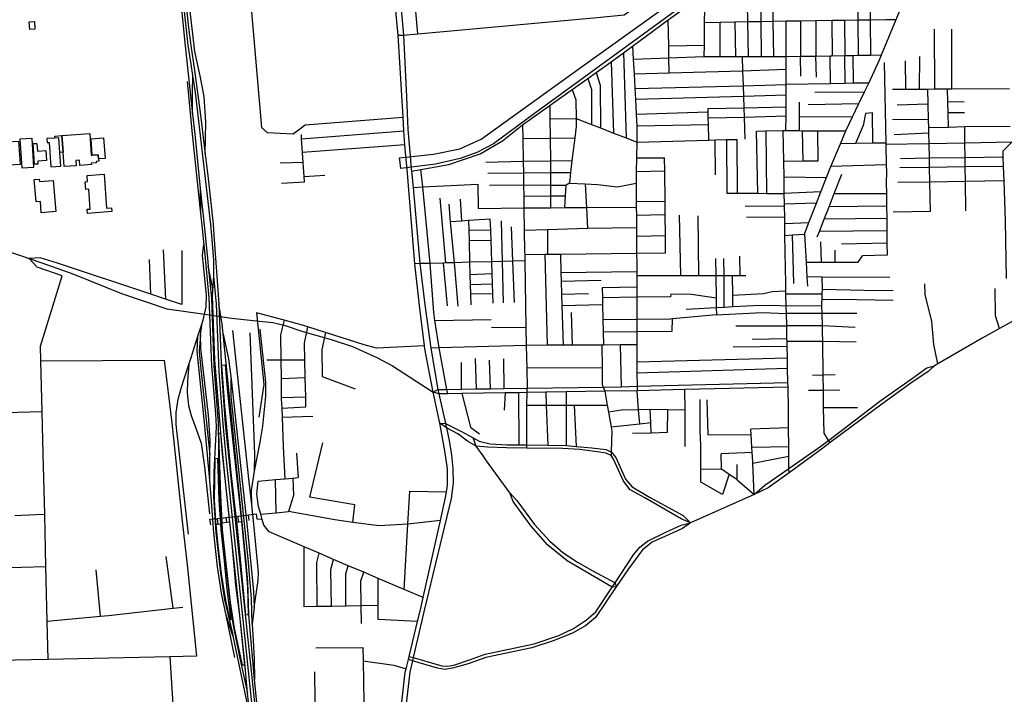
# Model space of a CAD drawing. Header units: millimetres. Extents: x 664923 to 767831, y 3118803 to 3207600.
# Tile 85 of 256: x 726204 to 728354, y 3136728 to 3138201. Entities that reach past the tile are written whole.
import ezdxf

# ---------------------------------------------------------------- set-up
doc = ezdxf.new("R2010")
doc.units = ezdxf.units.MM
for name, color, linetype in [('buildings', 5, 'Continuous'), ('railways', 4, 'Continuous'), ('roads_2', 2, 'Continuous'), ('roads_3', 3, 'Continuous'), ('water', 7, 'Continuous')]:
    doc.layers.add(name, color=color, linetype=linetype)

msp = doc.modelspace()

# ---------------------------------------------------------------- linework, layer by layer
at = {"layer": 'buildings'}
for points in [[(726224.62, 3138196.2), (726235.9, 3138196.91), (726236.98, 3138179.85), (726225.69, 3138179.15), (726224.62, 3138196.2)], [(726298.5, 3137911), (726291.17, 3137910.48), (726288.84, 3137942.69), (726280.7, 3137942.12), (726280.4, 3137946.32), (726295.86, 3137947.43), (726298.5, 3137911)], [(726295.86, 3137947.43), (726356.41, 3137951.77), (726359.77, 3137904.72), (726361.97, 3137904.87), (726375.2, 3137905.81), (726375.85, 3137896.56), (726376.22, 3137891.46), (726370.61, 3137891.06), (726370.85, 3137887.81), (726359.84, 3137887.03), (726360.05, 3137884.1), (726334.92, 3137882.32), (726334.09, 3137893.92), (726326.36, 3137893.38), (726327.19, 3137881.78), (726300.71, 3137879.91), (726298.5, 3137911), (726295.86, 3137947.43)], [(726176.79, 3137933.58), (726201.09, 3137935.18), (726204.47, 3137884.44), (726180.16, 3137882.83), (726176.79, 3137933.58)], [(726230.61, 3137941.51), (726204.22, 3137939.88), (726208.16, 3137876.79), (726234.55, 3137878.43), (726230.61, 3137941.51)], [(726233.15, 3137930.1), (726241.06, 3137930.61), (726242.19, 3137913.74), (726260.99, 3137914.99), (726262.43, 3137893.31), (726242.93, 3137892.02), (726243.37, 3137885.37), (726236.17, 3137884.9), (726233.15, 3137930.1)], [(726268.04, 3137932.49), (726271.72, 3137879.17), (726293.17, 3137880.63), (726291.17, 3137910.48), (726288.84, 3137942.69), (726280.7, 3137942.12), (726262.87, 3137940.91), (726263.47, 3137932.17), (726268.04, 3137932.49)], [(726361.97, 3137904.87), (726359.45, 3137940.58), (726386.88, 3137942.69), (726390.36, 3137897.53), (726375.85, 3137896.56), (726375.2, 3137905.81), (726361.97, 3137904.87)], [(726388.08, 3137863.24), (726393.47, 3137788.96), (726404.16, 3137789.73), (726404.74, 3137781.57), (726351.67, 3137777.75), (726351.03, 3137786.66), (726357.41, 3137787.11), (726354.25, 3137830.66), (726347.82, 3137830.19), (726346.6, 3137846.88), (726351.59, 3137847.24), (726350.63, 3137860.54), (726388.08, 3137863.24)], [(726248.8, 3137803.89), (726239.36, 3137803.14), (726235.45, 3137851.87), (726246.43, 3137852.74), (726246.86, 3137847.34), (726276.69, 3137849.72), (726282.16, 3137781.73), (726250.78, 3137779.23), (726248.8, 3137803.89)]]:
    msp.add_lwpolyline(points, close=True, dxfattribs=at)
at = {"layer": 'railways'}
for points in [[(726620.82, 3137753.64), (726587.52, 3138041.94), (726582.02, 3138078.66), (726578.26, 3138103.66), (726571.76, 3138144.71), (726552.34, 3138318.78), (726463.83, 3139400.66), (726440.75, 3139703.37), (726435.95, 3139750.51), (726433.36, 3139772.8), (726424.85, 3139873.63), (726404.56, 3140146.21), (726362.54, 3140646.65), (726341.33, 3140885.46), (726319.15, 3141161.41), (726309.4, 3141282.57), (726292.54, 3141485.77), (726281.93, 3141629.73), (726267.12, 3141812.91), (726226.94, 3142310.08), (726170.68, 3142993.1)], [(726175.65, 3142993.17), (726231.6, 3142310.32), (726270.82, 3141812.9), (726286.72, 3141629.68), (726297.42, 3141486.53), (726314.29, 3141283.26), (726346.22, 3140886.13), (726366.92, 3140647.88), (726409.06, 3140146.71), (726429.81, 3139873.97), (726437.47, 3139773.2), (726444.32, 3139705), (726468.64, 3139400.95), (726557.36, 3138319.23), (726572.5, 3138183.41), (726577.22, 3138144.17), (726585.09, 3138090.45), (726598.73, 3137992.21), (726608.96, 3137907.08), (726615.33, 3137854.04), (726625.86, 3137754.13)], [(726428.42, 3139783.54), (726431.41, 3139746.09), (726459.02, 3139400.36), (726547.32, 3138318.33), (726564.79, 3138143.45), (726580.94, 3137994.6), (726585.72, 3137950.66), (726598.03, 3137831.8), (726607, 3137745.28)], [(726608.96, 3137907.08), (726609.82, 3137977.12), (726606.28, 3138033.24), (726597.36, 3138078.37), (726585.81, 3138131.34), (726570.82, 3138263.56), (726555.74, 3138451.42), (726554.77, 3138480.37), (726558.12, 3138512.82), (726564.58, 3138546.95), (726588.92, 3138604.01), (726621.91, 3138680.55), (726633.33, 3138712.74), (726639.45, 3138742.92), (726638.55, 3138782.63), (726631.38, 3138871.05)], [(726580.94, 3137994.6), (726581.06, 3138043.77), (726582.02, 3138078.66)], [(726569.42, 3138065.45), (726580.39, 3137950.43), (726598.54, 3137777.74), (726601.96, 3137745.24)], [(726598.03, 3137831.8), (726598.54, 3137777.74)], [(726623.02, 3137729.29), (726620.82, 3137753.64)], [(726625.86, 3137754.13), (726627.6, 3137729.85)], [(726601.96, 3137745.24), (726603.59, 3137729.75)], [(726607, 3137745.28), (726608.58, 3137729.98)], [(726562.04, 3137414.3), (726572.78, 3137447.47), (726577.87, 3137463.15), (726592.94, 3137509.71), (726602.09, 3137537.97), (726604.34, 3137544.88), (726610.9, 3137573.58), (726611.77, 3137599.04), (726603.13, 3137685.81), (726605.72, 3137709.42)], [(726603.59, 3137729.75), (726605.72, 3137709.42), (726608.82, 3137679.96), (726616.67, 3137593.42), (726622.8, 3137444.83), (726631.35, 3137340.82), (726632.88, 3137311.41), (726627.24, 3137212.39), (726626.71, 3137159.09), (726631.88, 3137080.88), (726641.9, 3136992.36), (726650.95, 3136933.66), (726668.02, 3136860.67), (726669.13, 3136855.31), (726697.87, 3136716.36), (726707.38, 3136673.15)], [(726608.58, 3137729.98), (726613.74, 3137680.19), (726615.51, 3137662.69), (726622.57, 3137592.58), (726627.87, 3137444.51), (726636.76, 3137319.96), (726638.44, 3137212.05), (726642.35, 3137139.21), (726644.47, 3137089.02), (726649.16, 3137046.4), (726664.33, 3136910.46), (726669.6, 3136877.65), (726683.29, 3136809.23), (726700.9, 3136729.98)], [(727229.68, 3131721.46), (727072.24, 3133225.8), (726917.02, 3134708.08), (726846.92, 3135372.35), (726797.74, 3135827.34), (726788.62, 3135922.75), (726755, 3136251.4), (726739.75, 3136434.06), (726730.59, 3136521.22), (726710.13, 3136716.07), (726655.06, 3137237.99), (726647.91, 3137318.28), (726639.01, 3137431.7), (726633.7, 3137580.17), (726627.88, 3137640.55), (726627.78, 3137675.29), (726623.02, 3137729.29)], [(726627.6, 3137729.85), (726638.37, 3137579.99), (726644.49, 3137431.39), (726652.56, 3137318.18), (726675.84, 3137094.98), (726715.35, 3136716.36), (726727.21, 3136602.52), (726744.78, 3136433.97), (726760.48, 3136251.1), (726802.64, 3135827.96), (726851.99, 3135372.99), (726922.43, 3134708.45), (727076.82, 3133226.34), (727234.26, 3131721.77)], [(726624.86, 3137597.36), (726625.04, 3137613.57), (726615.51, 3137662.69)], [(727222.74, 3131735), (727064.49, 3133239.91), (726909.7, 3134721.42), (726839.05, 3135386.6), (726787.63, 3135841), (726747.38, 3136265.5), (726731.86, 3136446.6), (726720.55, 3136557.59), (726718.47, 3136575.89), (726707.38, 3136673.15), (726700.9, 3136729.98), (726695.08, 3136796.47), (726675.45, 3136982.94), (726646.69, 3137252.53), (726639.69, 3137335.14), (726629.86, 3137457.86), (726625.78, 3137556.42), (726624.86, 3137597.36), (726627.88, 3137640.55)], [(726727.52, 3136653.47), (726720.59, 3136716.99), (726716.65, 3136759.98), (726703.73, 3136900.81), (726701.94, 3136973.51), (726697.31, 3137023.46), (726651.44, 3137479.17), (726648.12, 3137514.23), (726646.02, 3137536.34), (726638.37, 3137579.99)], [(726618.7, 3137194.73), (726619.16, 3137250.36), (726619.43, 3137281.56), (726616.04, 3137336.91), (726599.5, 3137483.58), (726598.75, 3137512.44), (726602.09, 3137537.97)], [(726715.6, 3136917.02), (726724.71, 3136976.38), (726725.2, 3136993.66), (726715.24, 3137099.46), (726710.42, 3137141.11), (726704.59, 3137191.5), (726668.72, 3137521.89)], [(726710.42, 3137141.11), (726709.66, 3137172.28), (726716.19, 3137214.55), (726717.22, 3137251.33), (726706.53, 3137517.02)], [(726716.19, 3137214.55), (726728.51, 3137277.9), (726734.23, 3137312.83), (726740.89, 3137378.57), (726741.28, 3137409.18), (726728.81, 3137524.96)], [(726673.47, 3136808.24), (726654.26, 3136900.15), (726645.15, 3136943.74), (726635.26, 3137005.7), (726627.54, 3137080.45), (726621.97, 3137158.65), (726618.7, 3137194.73), (726607.26, 3137320.76), (726591.31, 3137476.7), (726592.94, 3137509.71)], [(726598.75, 3137512.44), (726595.77, 3137476.21), (726598.11, 3137444.89), (726619.16, 3137250.36)], [(726648.12, 3137514.23), (726659.91, 3137460.31), (726665.42, 3137415.79), (726700.86, 3137086.12), (726714.36, 3136953.05), (726715.6, 3136917.02), (726711.37, 3136880.6), (726713.14, 3136845.13), (726715.84, 3136804.22), (726716.65, 3136759.98)], [(726572.78, 3137447.47), (726569.82, 3137412.11)], [(726697.77, 3136900.62), (726678.39, 3137099.1), (726677.84, 3137103.81), (726665.12, 3137211.49), (726651.65, 3137356.87), (726645.28, 3137446.22), (726652.3, 3137447.27), (726657.55, 3137386.58), (726668.26, 3137284.42), (726685.75, 3137124.44), (726687.61, 3137104.8), (726697.14, 3137004.55), (726701.01, 3136962.03), (726702.19, 3136900.82), (726697.77, 3136900.62)], [(726572.13, 3137077.19), (726545.52, 3137316.54), (726545.29, 3137343.2), (726549.66, 3137371.72), (726556.82, 3137398.16), (726562.04, 3137414.3)], [(726569.82, 3137412.11), (726569.45, 3137386.23), (726571.92, 3137358.19), (726578.14, 3137336.57), (726587.96, 3137308.46), (726600.19, 3137275.8), (726606.98, 3137224.17), (726618.23, 3137121.64)], [(726711.37, 3136880.6), (726709.6, 3136937.17), (726702.75, 3137023.57), (726665.6, 3137377.83), (726665.42, 3137415.79)], [(726690.22, 3136791), (726672.88, 3136872.36), (726663.85, 3136928.69), (726654.62, 3137013.25), (726646.62, 3137086.76), (726645.87, 3137101.97), (726642.9, 3137162.16), (726639.87, 3137249.67), (726638.75, 3137297.82), (726641.97, 3137297.72), (726651.49, 3137199), (726661.15, 3137109.63), (726661.73, 3137104.08), (726666.65, 3137057.09), (726674.91, 3136965.93), (726683.24, 3136900.01), (726694.56, 3136791.42), (726690.22, 3136791)], [(726662.99, 3136890.36), (726653.79, 3136932.11), (726644.6, 3136990.91), (726636.71, 3137052.79), (726632.58, 3137098.45), (726631.96, 3137105.35), (726629.03, 3137151.27), (726630.69, 3137242.48), (726635.34, 3137243.14), (726638.82, 3137150.56), (726641.83, 3137099.85), (726642.67, 3137085.66), (726649.26, 3137026.36), (726655.32, 3136964.56), (726659.56, 3136927.02), (726664.93, 3136890.18), (726662.99, 3136890.36)], [(726669.13, 3136855.31), (726654.26, 3136900.15)]]:
    msp.add_lwpolyline(points, dxfattribs=at)
at = {"layer": 'roads_2'}
for points in [[(727046.85, 3137902.79), (727044.94, 3137927.42), (727042.57, 3137957.8), (727040.74, 3137987.49), (727030.26, 3138166.51), (726991.11, 3138575.07), (726935.47, 3139176.55), (726905.21, 3139503.6)], [(726928.82, 3139395.57), (727004.97, 3138576.32), (727016.02, 3138452.81), (727024.09, 3138362.87), (727041.61, 3138167.16), (727048.58, 3138032.49), (727050.86, 3137960.96), (727056.31, 3137903.7)], [(729495.54, 3138044.82), (729483.84, 3138042.29), (729353.86, 3138014.15), (729339.48, 3138010.88), (729271.5, 3137995.4), (729047.88, 3137904.54), (728930.16, 3137853.83), (728912.04, 3137843.85), (728780, 3137771.22), (728751.26, 3137755.39), (728598.68, 3137668.6), (728541.31, 3137635.97), (728501.24, 3137613.76), (728423.97, 3137570.95), (728343.24, 3137526.22), (728305.2, 3137505.14), (728208.54, 3137449.31), (728201.14, 3137445.03)], [(727049.85, 3137874.08), (727046.85, 3137902.79)], [(727056.31, 3137903.7), (727058.78, 3137874.68)], [(727029.24, 3136632.44), (727045.55, 3136775.77), (727047.38, 3136783.3), (727052.33, 3136803.63), (727054, 3136810.49), (727072.45, 3136886.3), (727077.98, 3136909.05), (727084.48, 3136938.66), (727122.34, 3137106.77), (727133.67, 3137157.13), (727135.8, 3137169.53), (727136.57, 3137174.07), (727137.71, 3137184.83), (727137.77, 3137219.95), (727131.88, 3137259.34), (727120.74, 3137319.63), (727106.32, 3137387.4), (727088.26, 3137482.01), (727087.44, 3137488.63), (727076.4, 3137576.67), (727066.14, 3137667.61), (727049.85, 3137874.08)], [(727058.78, 3137874.68), (727059.35, 3137869.75), (727062.56, 3137834.36), (727077.73, 3137667.91), (727088.62, 3137577.65), (727101.2, 3137483.22), (727116.97, 3137392.96), (727118.91, 3137383.55), (727133.8, 3137319.24), (727135.75, 3137309.32), (727141.17, 3137282.07), (727146.49, 3137250.1), (727149.29, 3137220.54), (727150, 3137189.65), (727145.72, 3137155.28), (727086.21, 3136907.52), (727063.01, 3136807.86), (727061.41, 3136800.97), (727055.56, 3136775.81), (727038.74, 3136632.12)], [(728201.14, 3137445.03), (728187.26, 3137432.25), (728150.03, 3137406.9), (728086.12, 3137361.42), (727973.45, 3137277.09), (727957.2, 3137264.92), (727883.61, 3137211.52), (727838.36, 3137178.69), (727807.46, 3137164.08)], [(727807.46, 3137164.08), (727831.13, 3137184.04), (727883.53, 3137220.8), (727953.28, 3137269.75), (727969.58, 3137282.15), (728082.13, 3137367.69), (728147.96, 3137414.18), (728184.69, 3137440.12), (728201.14, 3137445.03)], [(727120.74, 3137319.63), (727133.8, 3137319.24), (727167.06, 3137301.96), (727194.01, 3137287.39), (727207.07, 3137280.33), (727231.29, 3137274.6), (727268.21, 3137272.61), (727293.93, 3137272.29), (727311.31, 3137272.07), (727356.63, 3137271.5), (727397.89, 3137270.97), (727418.73, 3137268.96), (727452.76, 3137265.67), (727483.81, 3137261.98), (727495.55, 3137257.13), (727505.37, 3137244.77), (727526.23, 3137197.67), (727540.77, 3137180.96), (727579.21, 3137157.71), (727652.31, 3137118.14), (727668.58, 3137102.12)], [(727668.58, 3137102.12), (727647.99, 3137110.43), (727568.71, 3137156.25), (727536.58, 3137174.36), (727521.85, 3137192.66), (727500.01, 3137241.33), (727494.91, 3137249.17), (727484.27, 3137254.21), (727464.89, 3137257.33), (727426.47, 3137262.46), (727388.92, 3137264.12), (727311.3, 3137265.06), (727266.91, 3137265.59), (727225.21, 3137267.17), (727200.41, 3137269.56), (727181.36, 3137280.31), (727160.15, 3137296.1), (727135.75, 3137309.32), (727120.74, 3137319.63)], [(727807.46, 3137164.08), (727668.58, 3137102.12)], [(727668.58, 3137102.12), (727651.03, 3137089.93), (727584.49, 3137059.98), (727563.54, 3137042.83), (727533, 3137001.46), (727506.13, 3136962.08), (727461.16, 3136895.2), (727439.08, 3136876.88), (727410.75, 3136861.14), (727368.32, 3136844.73), (727322.01, 3136829.22), (727221.25, 3136808.05), (727182.82, 3136794.41), (727148.97, 3136784.53), (727131.81, 3136781.89), (727115.88, 3136785.04), (727061.41, 3136800.97), (727052.33, 3136803.63)], [(727054, 3136810.49), (727063.01, 3136807.86), (727125.47, 3136789.65), (727138.44, 3136788.75), (727151.36, 3136790.93), (727188.06, 3136803.36), (727219.76, 3136814.95), (727327.06, 3136837.97), (727380.67, 3136855.95), (727413.08, 3136870.99), (727441.71, 3136890.22), (727461.89, 3136907.53), (727497.58, 3136961.57), (727503.81, 3136971), (727544.02, 3137031.87), (727558.19, 3137049.08), (727574.78, 3137061.91), (727614.44, 3137081.33), (727648.37, 3137097), (727668.58, 3137102.12)]]:
    msp.add_lwpolyline(points, dxfattribs=at)
at = {"layer": 'roads_3'}
for points in [[(727073.08, 3138170.03), (727055.33, 3138365.38), (727047.12, 3138455.64), (727035.9, 3138579.11)], [(727874.82, 3137729.43), (727891.46, 3137730.49), (727917.38, 3137732.15), (727927.17, 3137757.53), (727943.57, 3137800.02), (727953.08, 3137824.65), (727965.31, 3137856.35), (727975.12, 3137879.83), (727995.94, 3137929.75), (728007.67, 3137957.85), (728022.38, 3137988.26), (728036.43, 3138017.32), (728048.7, 3138042.77), (728057.8, 3138062.32), (728081.54, 3138113.3), (728085.82, 3138123.71), (728117.63, 3138201.17), (728137.19, 3138248.81), (728188.98, 3138328.71), (728208.6, 3138356.08), (728261.17, 3138429.43), (728353.35, 3138554.49)], [(728062.44, 3138123.32), (728061.27, 3138200.42), (728058.58, 3138379.73), (728056.48, 3138447)], [(727030.26, 3138166.51), (727041.61, 3138167.16), (727073.08, 3138170.03), (727464.7, 3138205.7), (727523.94, 3138211.09), (727575.87, 3138247.97), (727665.18, 3138311.43), (727689.99, 3138328.93), (727790.7, 3138399.97)], [(728032.65, 3138376.78), (728033.04, 3138330.79), (728034.16, 3138200.05), (728034.82, 3138122.84)], [(726696.85, 3138369.85), (726731.32, 3137964.88), (726743.9, 3137954.34), (726800.44, 3137951.19), (726827.14, 3137971.36), (727040.74, 3137987.49)], [(727794.99, 3138120.04), (727793.5, 3138196.39), (727792.08, 3138270.37)], [(727821.36, 3138269.57), (727822.23, 3138196.92), (727823.14, 3138120.06)], [(727847.58, 3138271.71), (727848.48, 3138197.41), (727849.41, 3138120.09)], [(727059.35, 3137869.75), (727079.54, 3137873.29), (727140.7, 3137884.06), (727209.18, 3137907.69), (727257.59, 3137936.38), (727301.8, 3137970.7), (727362.06, 3138013.62), (727410.36, 3138048.01), (727443.95, 3138071.94), (727462.58, 3138085.21), (727482.05, 3138099.07), (727494.89, 3138108.5), (727522.24, 3138128.58), (727541.76, 3138142.9), (727619.95, 3138200.29), (727683.8, 3138247.16)], [(727683.8, 3138247.16), (727699.06, 3138223.46), (727698.69, 3138194.62), (727698.06, 3138144.89), (727697.75, 3138119.92)], [(727622.16, 3138084.39), (727621.54, 3138117.32), (727621.03, 3138143.4), (727619.95, 3138200.29)], [(727698.69, 3138194.62), (727733.62, 3138195.27), (727765.33, 3138195.86), (727793.5, 3138196.39), (727822.23, 3138196.92), (727848.48, 3138197.41), (727877.6, 3138197.95), (727908.62, 3138198.37), (727942.54, 3138198.83), (727976.99, 3138199.28), (728004.61, 3138199.66), (728034.16, 3138200.05), (728061.27, 3138200.42), (728094.86, 3138200.87), (728117.63, 3138201.17)], [(727733.43, 3138119.97), (727733.62, 3138195.27)], [(727765.33, 3138195.86), (727766.53, 3138120)], [(727877.03, 3137958.46), (727877.24, 3137990.63), (727877.38, 3138010.45), (727877.34, 3138036.65), (727877.3, 3138058.96), (727877.23, 3138092.26), (727877.19, 3138120.12), (727877.6, 3138197.95)], [(727908.62, 3138198.37), (727908.75, 3138120.67)], [(727942.54, 3138198.83), (727942.12, 3138121.24)], [(727976.99, 3138199.28), (727977.95, 3138121.86)], [(728004.61, 3138199.66), (728005.56, 3138122.33)], [(728201.82, 3138049.37), (728201.23, 3138179.66)], [(728239.3, 3138049.67), (728239.24, 3138180.13)], [(727541.76, 3138142.9), (727543.34, 3138114.63), (727545.12, 3138082.36), (727546.91, 3138050.11), (727548.19, 3138027.05), (727550.04, 3137993.62), (727551.43, 3137968.54), (727551.08, 3137933.4), (727550.44, 3137899.12), (727549.86, 3137868.08), (727549.63, 3137856.28), (727549.73, 3137843.76), (727550.03, 3137804.14), (727550.12, 3137791.53), (727550.26, 3137773.38), (727550.45, 3137746.45), (727550.6, 3137727.42), (727550.87, 3137691.13), (727551.02, 3137670.71), (727551.06, 3137650.97), (727551.09, 3137641.7), (727551.15, 3137616.68), (727551.19, 3137594.63), (727551.3, 3137545.93), (727551.36, 3137519.65), (727551.42, 3137490.57), (727551.53, 3137452.53), (727551.61, 3137429.83), (727551.73, 3137400.09), (727551.77, 3137390.55)], [(727621.03, 3138143.4), (727698.06, 3138144.89)], [(727522.24, 3138128.58), (727528.05, 3137942.39)], [(727543.34, 3138114.63), (727621.54, 3138117.32), (727697.75, 3138119.92)], [(727697.75, 3138119.92), (727733.43, 3138119.97), (727766.53, 3138120), (727781.26, 3138120.02), (727794.99, 3138120.04), (727823.14, 3138120.06), (727849.41, 3138120.09), (727877.19, 3138120.12), (727908.75, 3138120.67), (727942.12, 3138121.24), (727973.51, 3138121.78), (727977.95, 3138121.86), (728005.56, 3138122.33), (728024.06, 3138122.66), (728034.82, 3138122.84), (728062.44, 3138123.32), (728085.82, 3138123.71)], [(727781.26, 3138120.02), (727782.23, 3138088.59), (727783.23, 3138056.43), (727783.93, 3138033.92), (727784.73, 3138008.38), (727785.35, 3137988.12), (727786.86, 3137939.6)], [(727909.54, 3138077.14), (727908.75, 3138120.67)], [(727943.49, 3138075.35), (727942.12, 3138121.24)], [(727974.42, 3138060.76), (727973.51, 3138121.78)], [(728006.41, 3138061.36), (728005.56, 3138122.33)], [(728024.45, 3138061.7), (728024.06, 3138122.66)], [(728168.47, 3138049.11), (728169.27, 3138120.27)], [(727494.89, 3138108.5), (727500.67, 3137953.07)], [(728091.29, 3138107.33), (728094.89, 3137931.34), (728094.95, 3137928.08), (728095.86, 3137883.47), (728096.17, 3137868.51), (728096.1, 3137843.74), (728096.46, 3137820.94), (728096.72, 3137793.74), (728096.98, 3137766.8), (728097.24, 3137739.57), (728097.5, 3137712.37), (728097.75, 3137686.25)], [(728138.93, 3138048.87), (728138.27, 3138110.97)], [(727462.58, 3138085.21), (727470.93, 3138057.92), (727471.64, 3137964.4)], [(727545.12, 3138082.36), (727622.16, 3138084.39), (727782.23, 3138088.59), (727877.23, 3138092.26)], [(727443.95, 3138071.94), (727452.24, 3138048.31), (727452.51, 3137971.87)], [(727546.91, 3138050.11), (727783.23, 3138056.43), (727877.3, 3138058.96)], [(728057.8, 3138062.32), (728024.45, 3138061.7), (728006.41, 3138061.36), (727974.42, 3138060.76), (727877.3, 3138058.96)], [(727410.36, 3138048.01), (727418.32, 3138025.58), (727418.7, 3137985.07), (727418.86, 3137967.1), (727415.63, 3137942.78), (727409.07, 3137893.41), (727406.4, 3137866.94), (727404.03, 3137843.48), (727396.82, 3137839.42)], [(727548.19, 3138027.05), (727783.93, 3138033.92), (727877.34, 3138036.65)], [(727940.03, 3138042.35), (728048.7, 3138042.77)], [(728109.93, 3138048.64), (728138.93, 3138048.87), (728168.47, 3138049.11), (728186.24, 3138049.25), (728201.82, 3138049.37), (728229.72, 3138049.59), (728239.3, 3138049.67), (728365.16, 3138050.65)], [(728186.24, 3138049.25), (728186.98, 3138016.11), (728187.71, 3137982.93), (728188.14, 3137964.16), (728188.4, 3137952.47), (728188.91, 3137929.78), (728189.62, 3137897.91), (728190.06, 3137878.08), (728190.78, 3137845.93), (728192.21, 3137781.92), (728111.29, 3137780.08)], [(728231.62, 3137965.45), (728230.91, 3137996.94), (728230.37, 3138020.6), (728229.72, 3138049.59)], [(727363.52, 3137789.99), (727363.6, 3137815.67), (727363.66, 3137839.65), (727363.41, 3137866.67), (727363.17, 3137892.77), (727362.72, 3137942.18), (727362.33, 3137984.26), (727362.06, 3138013.62)], [(727706.77, 3138006.62), (727784.73, 3138008.38), (727877.38, 3138010.45)], [(727906.6, 3137958.32), (727906.44, 3137988.93), (727906.25, 3138020.74)], [(727925.5, 3138015.67), (728036.43, 3138017.32)], [(728186.98, 3138016.11), (728119.62, 3138014.27)], [(728266.37, 3138021.09), (728230.37, 3138020.6)], [(727706.97, 3137998.51), (727550.04, 3137993.62)], [(727708.49, 3137937.61), (727707.63, 3137971.86), (727707.28, 3137986), (727706.97, 3137998.51), (727706.77, 3138006.62)], [(727707.28, 3137986), (727785.35, 3137988.12), (727877.24, 3137990.63)], [(727906.44, 3137988.93), (728022.38, 3137988.26)], [(728066.51, 3137930.88), (728065.78, 3137997.45), (728050.77, 3137996.07), (728045.25, 3137969.84), (728028.78, 3137930.27)], [(728267.21, 3137997.25), (728230.91, 3137996.94)], [(727301.8, 3137970.7), (727302.27, 3137941.49), (727303.07, 3137891.95), (727303.49, 3137866.29), (727303.92, 3137840.07), (727304.33, 3137815.04), (727304.74, 3137789.51), (727305.54, 3137740.4), (727306.3, 3137693.48), (727306.4, 3137687.78), (727306.64, 3137674.03), (727309.18, 3137527.77), (727309.85, 3137489.46), (727310.72, 3137439.64), (727311.47, 3137395.98)], [(727362.33, 3137984.26), (727418.7, 3137985.07), (727452.51, 3137971.87), (727471.64, 3137964.4), (727500.67, 3137953.07), (727528.05, 3137942.39), (727551.08, 3137933.4)], [(727551.43, 3137968.54), (727707.63, 3137971.86)], [(728187.71, 3137982.93), (728109.58, 3137981.69)], [(728366.76, 3137967.61), (728267.43, 3137966.51), (728231.62, 3137965.45), (728188.14, 3137964.16)], [(726775.43, 3137843.51), (726825.32, 3137846.65), (726824.6, 3137858.05), (726822.64, 3137888.75), (726821.25, 3137910.59), (726819.34, 3137940.71), (726818.74, 3137950.21)], [(726819.34, 3137940.71), (727042.57, 3137957.8)], [(727812.65, 3137957.36), (727832.99, 3137957.75), (727870.89, 3137958.48), (727877.03, 3137958.46), (727906.6, 3137958.32), (727912.89, 3137958.28), (727945.53, 3137958.14), (728007.67, 3137957.85)], [(727815.36, 3137821.52), (727812.65, 3137957.36)], [(727832.99, 3137957.75), (727834.51, 3137821.43)], [(727883.61, 3137211.52), (727883.53, 3137220.8), (727883.32, 3137246.57), (727883.15, 3137268.9), (727882.83, 3137309.18), (727882.52, 3137348.92), (727881.44, 3137398.34), (727881.23, 3137408.12), (727880.54, 3137439.44), (727880.06, 3137461.75), (727879.49, 3137487.72), (727879.27, 3137497.89), (727879.13, 3137504.64), (727878.52, 3137532.15), (727877.94, 3137558.9), (727877.57, 3137575.82), (727877.02, 3137601.26), (727876.86, 3137608.53), (727876.51, 3137624.41), (727874.82, 3137729.43), (727874.4, 3137755.9), (727874.18, 3137769.23), (727873.77, 3137794.53), (727873.73, 3137798.06), (727873.35, 3137821.26), (727872.75, 3137857.37), (727872.19, 3137891.1), (727870.89, 3137958.48)], [(727914.22, 3137891.61), (727912.89, 3137958.28)], [(727945.53, 3137958.14), (727946.22, 3137891.98)], [(728188.4, 3137952.47), (728113.21, 3137949.11)], [(728269.88, 3137783.42), (728269.03, 3137847.16), (728268.6, 3137879.02), (728268.33, 3137899.13), (728267.91, 3137931.21), (728267.43, 3137966.51)], [(727044.94, 3137927.42), (726821.25, 3137910.59)], [(727302.27, 3137941.49), (727362.72, 3137942.18), (727415.63, 3137942.78)], [(727551.08, 3137933.4), (727708.49, 3137937.61), (727722.31, 3137937.99), (727747.18, 3137938.66), (727770.16, 3137939.27)], [(727722.97, 3137861.62), (727722.31, 3137937.99)], [(727747.18, 3137938.66), (727748.08, 3137821.83)], [(727771.33, 3137821.72), (727770.16, 3137939.27)], [(728094.89, 3137931.34), (728066.51, 3137930.88), (728028.78, 3137930.27), (727995.94, 3137929.75)], [(728369.91, 3137933.05), (728267.91, 3137931.21), (728188.91, 3137929.78), (728094.95, 3137928.08)], [(728358.32, 3137635.53), (728356.73, 3137760.4), (728353.46, 3137848.48), (728352.29, 3137880.03), (728351.53, 3137900.44), (728351.01, 3137914.58), (728369.91, 3137933.05)], [(726822.64, 3137888.75), (726772.38, 3137887.46)], [(727221.77, 3137889.61), (727303.07, 3137891.95)], [(727303.07, 3137891.95), (727363.17, 3137892.77), (727409.07, 3137893.41)], [(727550.44, 3137899.12), (727611.73, 3137899.21)], [(727613.82, 3137691.61), (727613.56, 3137728.37), (727613.21, 3137774.88), (727612.99, 3137803.99), (727612.11, 3137870.11), (727611.73, 3137899.21)], [(727946.22, 3137891.98), (727914.22, 3137891.61), (727872.19, 3137891.1)], [(728095.86, 3137883.47), (727975.12, 3137879.83)], [(728351.53, 3137900.44), (728268.33, 3137899.13), (728189.62, 3137897.91), (728127.04, 3137896.93)], [(726824.6, 3137858.05), (726869.99, 3137861.4)], [(727138.46, 3137383.85), (727136.65, 3137393.26), (727119.3, 3137483.77), (727110.27, 3137543.95), (727107.7, 3137561.19), (727099.87, 3137668.51), (727083.81, 3137835.39), (727079.54, 3137873.29)], [(727226.17, 3137865.8), (727303.49, 3137866.29), (727363.41, 3137866.67), (727406.4, 3137866.94)], [(727612.11, 3137870.11), (727549.86, 3137868.08)], [(727945.37, 3137726.32), (727950.01, 3137738.17), (727960.68, 3137765.4), (727971.16, 3137792.16), (727982.41, 3137820.87), (727999.08, 3137863.42)], [(728352.29, 3137880.03), (728268.6, 3137879.02), (728190.06, 3137878.08), (728125.78, 3137877.31)], [(727062.56, 3137834.36), (727083.81, 3137835.39), (727204.14, 3137841.23)], [(727204.14, 3137841.23), (727204.63, 3137788.69)], [(727229.9, 3137839.61), (727303.92, 3137840.07), (727363.66, 3137839.65), (727396.82, 3137839.42)], [(727394.2, 3137790.25), (727395.57, 3137816.01), (727396.82, 3137839.42)], [(727404.03, 3137843.48), (727438.5, 3137841.98), (727465.4, 3137840.8), (727508.83, 3137835.29), (727549.73, 3137843.76)], [(727438.5, 3137841.98), (727441.09, 3137790.63), (727443.51, 3137744.98)], [(727872.75, 3137857.37), (727965.31, 3137856.35)], [(728353.46, 3137848.48), (728269.03, 3137847.16), (728190.78, 3137845.93), (728120.93, 3137844.84)], [(727748.08, 3137821.83), (727771.33, 3137821.72), (727815.36, 3137821.52), (727834.51, 3137821.43), (727873.35, 3137821.26)], [(727953.08, 3137824.65), (727873.35, 3137821.26)], [(727982.41, 3137820.87), (728096.46, 3137820.94)], [(727121.05, 3137810.81), (727133.33, 3137669.4)], [(727161.41, 3137575.1), (727152.83, 3137669.92), (727144.73, 3137759.44), (727141.26, 3137797.86)], [(727169.22, 3137760.94), (727166.39, 3137808.66)], [(727304.33, 3137815.04), (727363.6, 3137815.67), (727395.57, 3137816.01)], [(727550.03, 3137804.14), (727612.99, 3137803.99)], [(727943.57, 3137800.02), (727873.73, 3137798.06)], [(727204.63, 3137788.69), (727304.74, 3137789.51), (727363.52, 3137789.99), (727394.2, 3137790.25), (727441.09, 3137790.63), (727550.12, 3137791.53)], [(727613.21, 3137774.88), (727550.26, 3137773.38)], [(727647.06, 3137641.8), (727644.77, 3137774.13)], [(727787.53, 3137793.68), (727873.77, 3137794.53)], [(728096.72, 3137793.74), (727971.16, 3137792.16)], [(727231.35, 3137764.76), (727183.77, 3137761.84), (727169.22, 3137760.94), (727144.73, 3137759.44)], [(727183.77, 3137761.84), (727184.37, 3137740.69), (727184.99, 3137717.43), (727186.23, 3137670.82), (727186.95, 3137643.76), (727187.52, 3137622.6), (727188.08, 3137601.45), (727188.71, 3137578.08)], [(727237.6, 3137581.73), (727236.9, 3137602.19), (727236.17, 3137623.72), (727235.43, 3137645.46), (727234.51, 3137672.1), (727232.92, 3137718.54), (727232.13, 3137742.01), (727231.35, 3137764.76)], [(727254.92, 3137761.48), (727257.29, 3137672.72), (727259.72, 3137582.43)], [(727686.43, 3137641.84), (727685.02, 3137772.18)], [(727874.18, 3137769.23), (727790.48, 3137768.43)], [(727874.4, 3137755.9), (727927.17, 3137757.53)], [(728096.98, 3137766.8), (727960.68, 3137765.4)], [(727184.37, 3137740.69), (727232.13, 3137742.01)], [(727284.46, 3137583.29), (727280.62, 3137673.34), (727277.42, 3137748.44)], [(727443.51, 3137744.98), (727356.5, 3137742.09), (727305.54, 3137740.4)], [(727356.5, 3137742.09), (727356.2, 3137688.46)], [(727550.45, 3137746.45), (727443.51, 3137744.98)], [(727893.98, 3137624.91), (727891.46, 3137730.49)], [(727917.38, 3137732.15), (727920.77, 3137670.89), (727922.52, 3137639.1), (727923.65, 3137618.68)], [(728097.24, 3137739.57), (727950.01, 3137738.17)], [(727232.92, 3137718.54), (727184.99, 3137717.43)], [(727613.56, 3137728.37), (727550.6, 3137727.42)], [(727954.92, 3137671.05), (727953.24, 3137715.32)], [(728097.5, 3137712.37), (727998.2, 3137710.47)], [(726165.26, 3137698.83), (726205.32, 3137685.49)], [(726517.05, 3137698.21), (726521.83, 3137590.67)], [(726557.59, 3137696.81), (726557.94, 3137578.65)], [(727306.4, 3137687.78), (727350.99, 3137688.39), (727356.2, 3137688.46), (727384.35, 3137688.84), (727550.87, 3137691.13)], [(727356.18, 3137489.67), (727350.99, 3137688.39)], [(727384.35, 3137688.84), (727385.52, 3137648.32), (727386.06, 3137629.7), (727386.86, 3137601.65), (727387.6, 3137576.26), (727390.08, 3137489.83)], [(727550.87, 3137691.13), (727613.82, 3137691.61)], [(727984.73, 3137671.2), (727984.23, 3137697.41)], [(726205.32, 3137685.49), (726224.12, 3137679.22), (726252.22, 3137669.87), (726319.73, 3137645.63), (726425.96, 3137602.59), (726525.21, 3137569.35), (726598.05, 3137558.98)], [(726557.94, 3137578.65), (726521.83, 3137590.67), (726489.99, 3137601.28), (726285.8, 3137669.27), (726248.08, 3137680.81), (726224.12, 3137679.22)], [(726265.85, 3136803.91), (726263.86, 3136887), (726260.98, 3137006.71), (726258.26, 3137119.91), (726255.09, 3137251.92), (726252.8, 3137344.07), (726250, 3137456), (726249.22, 3137487.43), (726296.45, 3137641.53), (726241.81, 3137660.55), (726224.12, 3137679.22)], [(726489.99, 3137601.28), (726486.81, 3137676.94)], [(727306.64, 3137674.03), (727280.62, 3137673.34), (727257.29, 3137672.72), (727234.51, 3137672.1), (727186.23, 3137670.82), (727152.83, 3137669.92), (727133.33, 3137669.4), (727128.67, 3137669.28), (727099.87, 3137668.51), (727077.73, 3137667.91), (727066.14, 3137667.61)], [(727128.67, 3137669.28), (727137.04, 3137576)], [(727723.32, 3137679.08), (727723.87, 3137641.87), (727724.58, 3137592.31), (727724.88, 3137572.12), (727725.11, 3137556.15)], [(727741.82, 3137641.88), (727741.31, 3137679.23)], [(727776.85, 3137641.92), (727776.22, 3137684.33)], [(727920.77, 3137670.89), (727954.92, 3137671.05), (727984.73, 3137671.2), (728034.78, 3137671.45), (728043.83, 3137684.68)], [(728097.75, 3137686.25), (728043.83, 3137684.68)], [(727235.43, 3137645.46), (727186.95, 3137643.76)], [(727385.52, 3137648.32), (727551.06, 3137650.97)], [(727187.52, 3137622.6), (727236.17, 3137623.72)], [(727386.06, 3137629.7), (727473.4, 3137631.78)], [(727551.09, 3137641.7), (727647.06, 3137641.8), (727686.43, 3137641.84), (727723.87, 3137641.87), (727741.82, 3137641.88), (727760.21, 3137641.91), (727776.85, 3137641.92), (727789.29, 3137641.93)], [(727742.23, 3137573.11), (727741.82, 3137641.88)], [(727761.13, 3137574.19), (727760.78, 3137599.17), (727760.21, 3137641.91)], [(727956.19, 3137638.35), (727922.52, 3137639.1)], [(727973.45, 3137277.09), (727969.58, 3137282.15), (727960.15, 3137297.54), (727959.31, 3137353.98), (727958.75, 3137391.31), (727958.25, 3137424.3), (727957.15, 3137498.31), (727956.85, 3137518.77), (727956.55, 3137532.05), (727955.95, 3137558.96), (727955.6, 3137574.75), (727955.45, 3137581.66), (727955.76, 3137589.47), (727956.25, 3137601.59), (727956.67, 3137611.91), (727956.19, 3137638.35)], [(728103.56, 3137637.47), (727956.19, 3137638.35)], [(728208.54, 3137449.31), (728199.72, 3137491.13), (728195.73, 3137541.95), (728181.19, 3137600.72), (728180.47, 3137624.11)], [(727236.9, 3137602.19), (727188.08, 3137601.45)], [(727386.86, 3137601.65), (727446.1, 3137602.97)], [(727551.15, 3137616.68), (727475.5, 3137614.84)], [(727475.5, 3137614.84), (727476.05, 3137593.46), (727476.43, 3137578.92), (727477.27, 3137546.66), (727477.99, 3137518.78), (727478.74, 3137490.23)], [(727724.58, 3137592.31), (727670.67, 3137600.9), (727625.79, 3137601.19), (727624.74, 3137595.2)], [(727760.78, 3137599.17), (727827.7, 3137602.58), (727847.15, 3137607.38), (727876.86, 3137608.53)], [(727956.25, 3137601.59), (727877.02, 3137601.26)], [(727956.67, 3137611.91), (728047.19, 3137609.98), (728111.22, 3137609.31)], [(728343.24, 3137526.22), (728334.45, 3137554.15), (728333.86, 3137613.46)], [(727551.19, 3137594.63), (727476.05, 3137593.46)], [(727624.74, 3137595.2), (727551.19, 3137594.63)], [(728110.81, 3137587.54), (728031.19, 3137588.72), (727955.76, 3137589.47)], [(726598.05, 3137558.98), (726665.99, 3137548.61), (726727.14, 3137542), (726756.71, 3137539.56), (726781.43, 3137533.97), (726822.19, 3137520.03), (726883.96, 3137502.36)], [(727087.44, 3137488.63), (726982.67, 3137483.56), (726955.65, 3137490.55), (726871.32, 3137517.41), (726832.74, 3137529.71), (726823.52, 3137532.65), (726780.92, 3137544.28), (726720.86, 3137560.69), (726736.62, 3137404.38), (726725.89, 3137332.67)], [(727387.6, 3137576.26), (727476.43, 3137578.92)], [(727410.62, 3137489.92), (727408.42, 3137561.13)], [(727659.11, 3137568.35), (727724.88, 3137572.12), (727742.23, 3137573.11), (727761.13, 3137574.19), (727806.35, 3137576.77), (727849.86, 3137577.03), (727877.57, 3137575.82)], [(727725.11, 3137556.15), (727824.44, 3137560.95), (727877.94, 3137558.9)], [(727955.6, 3137574.75), (727877.57, 3137575.82)], [(728032.04, 3137558.8), (727955.95, 3137558.96), (727877.94, 3137558.9)], [(726780.92, 3137544.28), (726773.16, 3137512.43), (726773.85, 3137458.17), (726774.37, 3137416.6), (726774.89, 3137375.48), (726774.92, 3137373.04), (726775.73, 3137352.2), (726776.47, 3137333.07), (726778.98, 3137268.5), (726782.66, 3137198.39)], [(727110.27, 3137543.95), (727233.27, 3137546.18)], [(727477.27, 3137546.66), (727551.3, 3137545.93)], [(727725.11, 3137556.15), (727628.91, 3137547.32), (727624.32, 3137546.9), (727551.3, 3137545.93)], [(727551.36, 3137519.65), (727628.5, 3137520.61), (727628.91, 3137547.32)], [(726828.64, 3137355.31), (726828.2, 3137376.95), (726827.33, 3137418.28), (726826.51, 3137457.81), (726825.75, 3137494), (726832.74, 3137529.71)], [(726871.32, 3137517.41), (726863.05, 3137480.26), (726863.93, 3137421.74), (726936.01, 3137394.43)], [(727309.18, 3137527.77), (727234.15, 3137528.78)], [(727477.99, 3137518.78), (727551.36, 3137519.65)], [(727767.86, 3137532.13), (727878.52, 3137532.15)], [(728027.97, 3137528.52), (727956.55, 3137532.05), (727878.52, 3137532.15)], [(726883.96, 3137502.36), (726930.22, 3137487.19), (726983.74, 3137463.06), (727017.39, 3137444.51), (727106.32, 3137387.4)], [(727803.04, 3137503.38), (727879.13, 3137504.64)], [(728029.96, 3137496.17), (727957.15, 3137498.31), (727879.27, 3137497.89)], [(727551.42, 3137490.57), (727515.01, 3137490.4), (727478.74, 3137490.23), (727475.08, 3137490.22), (727410.62, 3137489.92), (727390.08, 3137489.83), (727356.18, 3137489.67), (727309.85, 3137489.46), (727119.3, 3137483.77), (727101.2, 3137483.22)], [(727475.08, 3137490.22), (727475.58, 3137440.63), (727475.95, 3137403.9), (727477.79, 3137398.45), (727481.39, 3137389.36), (727486.81, 3137358.61), (727489.48, 3137343.45), (727495.27, 3137310.6), (727496.74, 3137302.24), (727495.55, 3137257.13), (727494.91, 3137249.17)], [(727515.01, 3137490.4), (727517.04, 3137399.25)], [(727761.79, 3137486.03), (727879.49, 3137487.72)], [(726250, 3137456), (726519.19, 3137457.08)], [(726519.19, 3137457.08), (726535.48, 3137320.25), (726558.46, 3137106.01), (726569.72, 3137003.93), (726589.57, 3136810.73)], [(726743.65, 3137458.25), (726773.85, 3137458.17), (726826.51, 3137457.81)], [(727168.63, 3137393.77), (727168.33, 3137452.14)], [(727201.17, 3137394.27), (727199.08, 3137460.62)], [(727232.07, 3137394.75), (727229.78, 3137457.4)], [(727261.88, 3137395.22), (727260.63, 3137460.44)], [(727880.06, 3137461.75), (727551.53, 3137452.53)], [(727475.58, 3137440.63), (727310.72, 3137439.64)], [(727551.61, 3137429.83), (727880.54, 3137439.44)], [(726827.33, 3137418.28), (726774.37, 3137416.6)], [(727106.32, 3137387.4), (727116.97, 3137392.96), (727136.65, 3137393.26), (727168.63, 3137393.77), (727201.17, 3137394.27), (727232.07, 3137394.75), (727261.88, 3137395.22), (727311.47, 3137395.98), (727477.79, 3137398.45), (727517.04, 3137399.25), (727551.73, 3137400.09), (727881.23, 3137408.12)], [(727984.44, 3137424.9), (727958.25, 3137424.3), (727935.13, 3137423.76)], [(727881.44, 3137398.34), (727656.45, 3137393.02), (727551.77, 3137390.55), (727481.39, 3137389.36), (727397.89, 3137387.95), (727352.22, 3137387.18), (727311.47, 3137386.5), (727292.6, 3137386.22), (727263.61, 3137385.77), (727169.27, 3137384.32), (727138.46, 3137383.85), (727118.91, 3137383.55), (727106.32, 3137387.4)], [(727292.6, 3137386.22), (727293.93, 3137272.29)], [(727311.3, 3137265.06), (727311.31, 3137272.07), (727311.42, 3137358.77), (727311.47, 3137386.5), (727311.47, 3137395.98)], [(727352.22, 3137387.18), (727353.3, 3137358.8), (727356.63, 3137271.5)], [(727397.89, 3137270.97), (727397.89, 3137358.83), (727397.89, 3137387.95)], [(727557.55, 3137317.65), (727555.06, 3137348.97), (727551.77, 3137390.55)], [(727656.95, 3137268.35), (727656.63, 3137348.35), (727656.45, 3137393.02)], [(727994.36, 3137391.8), (727958.75, 3137391.31), (727926.29, 3137390.88)], [(726774.89, 3137375.48), (726828.2, 3137376.95)], [(727169.27, 3137384.32), (727187.9, 3137311.23), (727207.62, 3137296.37)], [(727263.61, 3137385.77), (727261.87, 3137348.31)], [(727691.27, 3137190.64), (727691.11, 3137218.95), (727690.81, 3137271.73), (727689.38, 3137302.99), (727689.44, 3137371.3)], [(727704.5, 3137370.23), (727706.23, 3137294.33)], [(726252.8, 3137344.07), (726143.93, 3137341.74), (726000.05, 3137338.68), (725731.91, 3137332.96)], [(726775.73, 3137352.2), (726828.64, 3137355.31)], [(727311.42, 3137358.77), (727353.3, 3137358.8), (727397.89, 3137358.83), (727414.61, 3137358.79), (727486.81, 3137358.61)], [(727414.61, 3137358.79), (727418.73, 3137268.96)], [(727656.63, 3137348.35), (727619.31, 3137348.8), (727580.68, 3137349.25), (727555.06, 3137348.97), (727518.09, 3137347.87), (727489.48, 3137343.45)], [(727582.79, 3137298.79), (727581.88, 3137320.41), (727580.68, 3137349.25)], [(727618.04, 3137299.71), (727619.31, 3137348.8)], [(727959.31, 3137353.98), (728033.2, 3137354.06)], [(726776.47, 3137333.07), (726843.69, 3137335)], [(727581.88, 3137320.41), (727557.55, 3137317.65), (727495.27, 3137310.6)], [(727882.83, 3137309.18), (727800.04, 3137306.24)], [(727807.46, 3137164.08), (727804.72, 3137231.46), (727804.55, 3137235.85), (727803.27, 3137255.64), (727802.55, 3137267.04), (727800.79, 3137294.57), (727800.04, 3137306.24)], [(727273.62, 3137167.37), (727223.1, 3137237.63), (727215.78, 3137248.03), (727200.41, 3137269.56), (727194.01, 3137287.39)], [(727541.76, 3137297.7), (727582.79, 3137298.79), (727618.04, 3137299.71)], [(727706.23, 3137294.33), (727800.79, 3137294.57)], [(726931.34, 3137102.91), (726935.17, 3137141.09), (726837.2, 3137157.75), (726865.75, 3137276.86)], [(727802.55, 3137267.04), (727883.15, 3137268.9)], [(726808.1, 3137254.14), (726811.39, 3137200.88)], [(727803.27, 3137255.64), (727735.21, 3137252.98)], [(727735.85, 3137219.8), (727735.21, 3137252.98)], [(727883.32, 3137246.57), (727804.72, 3137231.46)], [(727691.11, 3137218.95), (727735.85, 3137219.8), (727752.76, 3137208.47), (727767.44, 3137198.63), (727770.71, 3137195.81), (727807.46, 3137164.08)], [(727770.71, 3137195.81), (727770.41, 3137229.17)], [(727084.48, 3136938.66), (727043.01, 3136956.36), (726986.19, 3136980.6), (726954.76, 3136994), (726921.02, 3137008.41), (726910.85, 3137012.74), (726888.54, 3137022.3), (726857.44, 3137035.61), (726824.65, 3137049.65), (726748.71, 3137082.17), (726736.85, 3137096.63), (726733.29, 3137109.4), (726730, 3137121.2), (726725.37, 3137137.76), (726721.45, 3137165.03), (726724.31, 3137193.33), (726762, 3137196.59), (726782.66, 3137198.39), (726800.02, 3137199.88), (726811.39, 3137200.88)], [(726763.92, 3137123.81), (726762, 3137196.59)], [(726800.02, 3137199.88), (726801.74, 3137161.77), (726790.9, 3137126.5)], [(727752.76, 3137208.47), (727738.07, 3137163.65)], [(727043.01, 3136956.36), (727051.25, 3137099.38), (727055.38, 3137171.2), (727135.8, 3137169.53)], [(727738.07, 3137163.65), (727691.27, 3137190.64)], [(727506.13, 3136962.08), (727497.58, 3136961.57), (727399.49, 3137019.12), (727357.06, 3137053.13), (727320.87, 3137094.58), (727281.52, 3137148.66), (727273.62, 3137167.37)], [(727273.62, 3137167.37), (727289.41, 3137150.93), (727327.94, 3137098.56), (727361.34, 3137061.69), (727390.05, 3137037.21), (727421.6, 3137016.08), (727454.06, 3136997.65), (727503.81, 3136971), (727506.13, 3136962.08)], [(726258.26, 3137119.91), (726239.53, 3137119.35), (726192.94, 3137117.65)], [(726618.92, 3137109.93), (726635.25, 3137111.79), (726654.07, 3137113.91), (726680.09, 3137116.86), (726703.36, 3137119.5), (726720.85, 3137121.48)], [(726620.93, 3137097.35), (726618.92, 3137109.93)], [(726637.12, 3137099.09), (726635.25, 3137111.79)], [(726654.07, 3137113.91), (726655.29, 3137103.22)], [(726681.84, 3137104.21), (726680.09, 3137116.86)], [(726705.07, 3137106.79), (726703.36, 3137119.5)], [(726722.2, 3137109.84), (726720.85, 3137121.48)], [(726733.29, 3137109.4), (726722.2, 3137109.84)], [(726730, 3137121.2), (726763.92, 3137123.81), (726790.9, 3137126.5)], [(727122.34, 3137106.77), (727051.25, 3137099.38), (726988.74, 3137095.14), (726931.34, 3137102.91), (726891.47, 3137108.3), (726790.9, 3137126.5)], [(726632.58, 3137098.45), (726637.12, 3137099.09), (726641.83, 3137099.85)], [(726645.87, 3137101.97), (726655.29, 3137103.22), (726661.73, 3137104.08)], [(726677.84, 3137103.81), (726681.84, 3137104.21), (726687.61, 3137104.8)], [(726824.76, 3136918.52), (726824.65, 3137049.65)], [(726538.75, 3136915.36), (726523.16, 3137028.28)], [(726852.91, 3136919.06), (726852.43, 3137015.31), (726857.44, 3137035.61)], [(726884.7, 3136919.67), (726883.39, 3136999.86), (726888.54, 3137022.3)], [(726007.27, 3136999.74), (726153.69, 3137003.77), (726260.98, 3137006.71)], [(726380.24, 3136897.97), (726370.27, 3136999.23)], [(726916.11, 3136920.26), (726916.05, 3136991), (726921.02, 3137008.41)], [(726950.16, 3136882.51), (726949.51, 3136920.91), (726948.6, 3136975.36), (726954.76, 3136994)], [(727072.45, 3136886.3), (726986.56, 3136890.89), (726986.44, 3136921.61), (726986.19, 3136980.6)], [(726263.86, 3136887), (726380.24, 3136897.97), (726397.88, 3136899.63), (726538.75, 3136915.36), (726559.74, 3136917.7)], [(726986.44, 3136921.61), (726949.51, 3136920.91), (726916.11, 3136920.26), (726884.7, 3136919.67), (726852.91, 3136919.06), (726824.76, 3136918.52)], [(726850.27, 3136828.99), (726953.15, 3136829.79), (726953.6, 3136800.94), (726955.03, 3136710.37), (726955.76, 3136663.42), (726849.78, 3136663.5)], [(726589.57, 3136810.73), (726531.82, 3136809.51), (726265.85, 3136803.91), (726011.54, 3136798.49), (725773.47, 3136792.58), (725742.86, 3136791.82)], [(726531.82, 3136809.51), (726548.72, 3136532.88), (726557.42, 3136492.83)], [(726953.6, 3136800.94), (727020.43, 3136791.07), (727047.38, 3136783.3)], [(726849.78, 3136663.5), (726849.11, 3136711.32), (726848.18, 3136776.99)]]:
    msp.add_lwpolyline(points, dxfattribs=at)
at = {"layer": 'water'}
msp.add_lwpolyline([(727635.59, 3138220.08), (727324.98, 3137993.5), (727238, 3137929.48), (727201.99, 3137910.89), (727165.57, 3137897.42), (727111.91, 3137885.23), (727035.77, 3137875.6), (727034.27, 3137888.51), (727033.02, 3137899.23), (727107.28, 3137906.91), (727164.78, 3137918.9), (727211.7, 3137939.67), (727424.32, 3138093.17), (727704.13, 3138293.95)], dxfattribs=at)

doc.saveas('drawing.dxf')
